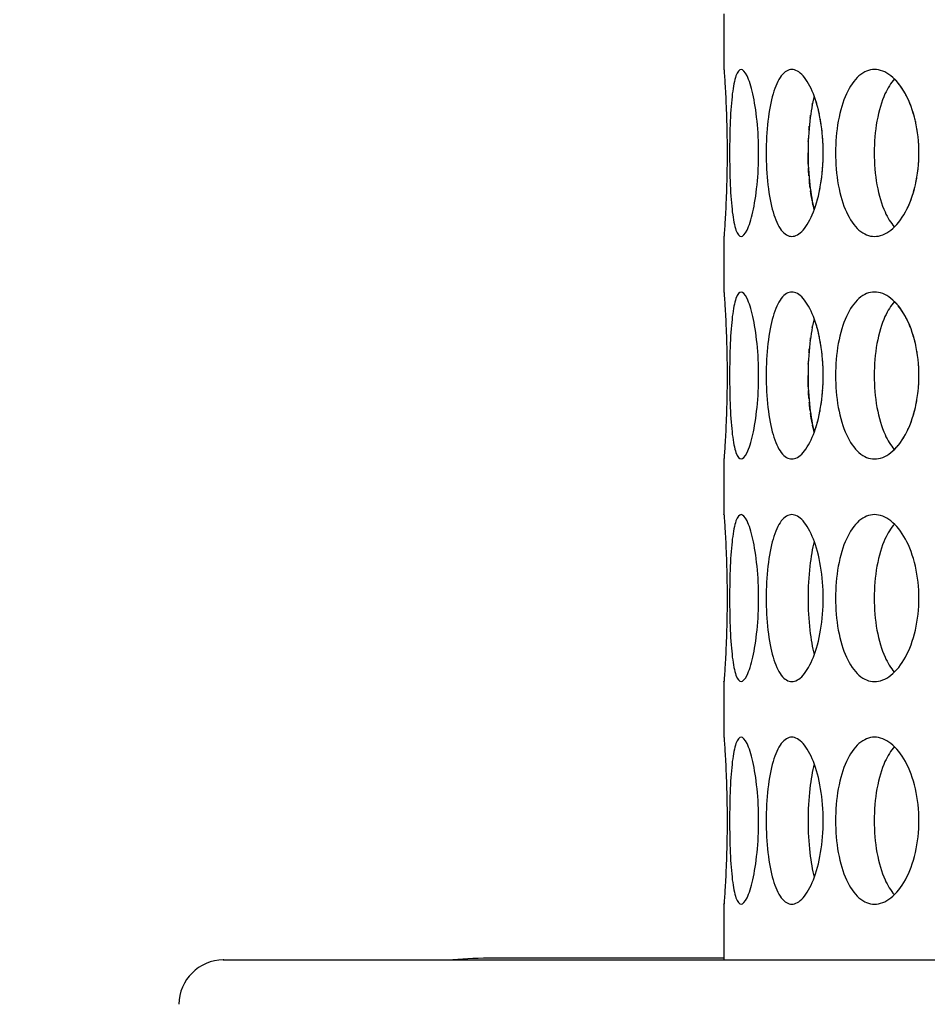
# Model space of a CAD drawing. Header units: millimetres. Extents: x 18 to 610, y -123 to 280.
# Tile 7 of 81: x 141.24 to 145.32, y 108.47 to 112.9. Entities that reach past the tile are written whole.
import ezdxf

# ---------------------------------------------------------------- set-up
doc = ezdxf.new("R2010")
doc.units = ezdxf.units.MM
doc.linetypes.add('SOLID', pattern=[0])

# ---------------------------------------------------------------- blocks, each defined once
blk = doc.blocks.new('BlockOfViews_6')
at = {"linetype": 'SOLID', "lineweight": 30}
for p, q in [((144.4035, 112.9224, 47.985), (144.4034, 112.6721, 47.9955)), ((144.4036, 112.6721, 47.9955), (144.4034, 112.6721, 47.9955)), ((144.4035, 111.9224, 47.985), (144.4034, 111.6721, 47.9955)), ((144.4035, 111.9224, 47.985), (144.4036, 111.9224, 47.985)), ((144.4035, 110.9224, 47.985), (144.4034, 110.6721, 47.9955)), ((144.4035, 109.9224, 47.985), (144.4034, 109.6721, 47.9955)), ((144.4035, 108.9224, 47.985), (144.4034, 108.6721, 47.9955))]:
    blk.add_line(p, q, dxfattribs=at)
at = {"linetype": 'SOLID', "lineweight": 30, "extrusion": (0, 0, -1)}
blk.add_circle((-149.4534, 132.9721, -114.25), 39, dxfattribs=at)
at = {"linetype": 'SOLID', "lineweight": 30}
blk.add_circle((149.4534, 132.9721, 111.75), 36.115, dxfattribs=at)
at = {"linetype": 'SOLID', "lineweight": 9, "extrusion": (0, 0, -1)}
blk.add_arc((-149.4534, 132.9721, -111.75), 37.59, 265, 175, dxfattribs=at)
at = {"linetype": 'SOLID', "lineweight": 30, "extrusion": (0, 0, -1)}
blk.add_arc((-149.4534, 132.9721, -69.235), 27.1, 119.86988, 60.13012, dxfattribs=at)
at = {"linetype": 'SOLID', "lineweight": 30}
blk.add_arc((142.1572, 108.4684, 48), 0.2038, 91.0564, 178.9436, dxfattribs=at)
at = {"linetype": 'SOLID', "lineweight": 30, "extrusion": (0, 1, 0)}
blk.add_arc((-149.4534, 48, 108.6721), 7.3, 358.57142, 181.42858, dxfattribs=at)
at = {"color": 196, "linetype": 'SOLID', "lineweight": 9}
blk.add_open_spline([(132.7433, 112.8695, 38.976), (133.2629, 112.3269, 39.9697), (133.8164, 111.8061, 40.9648), (135.3369, 110.5195, 43.5536), (136.353, 109.7941, 45.1482), (139.1649, 108.1227, 49.2883), (141.0588, 107.3074, 51.8243), (144.6091, 106.3146, 56.3454), (146.2194, 106.0369, 58.3218), (147.8405, 105.9268, 60.2928)], degree=3, knots=[-25.933077, -25.933077, -25.933077, -25.933077, -22.598524, -22.598524, -17.26324, -17.26324, -8.726784, -8.726784, -2.114462, -2.114462, -2.114462, -2.114462], dxfattribs=at)
at = {"linetype": 'SOLID', "lineweight": 30}
for points, knots in [([(144.4034, 112.6721, 47.9955), (144.4034, 112.6721, 47.997), (144.4034, 112.6721, 47.9985), (144.4034, 112.6721, 48.0471), (144.4042, 112.6627, 48.0973), (144.4068, 112.6244, 48.1897), (144.4087, 112.5956, 48.2319), (144.4122, 112.529, 48.2984), (144.414, 112.4868, 48.3273), (144.4167, 112.3945, 48.3656), (144.4174, 112.3442, 48.375), (144.4174, 112.25, 48.375), (144.4167, 112.1998, 48.3656), (144.414, 112.1074, 48.3273), (144.4122, 112.0652, 48.2984), (144.4087, 111.9987, 48.2319), (144.4068, 111.9698, 48.1897), (144.4042, 111.9315, 48.0973), (144.4034, 111.9221, 48.0471), (144.4034, 111.9221, 47.995), (144.4035, 111.9222, 47.99), (144.4035, 111.9224, 47.985)], [0.560801, 0.560801, 0.560801, 0.560801, 0.565253, 0.565253, 0.706567, 0.706567, 0.84788, 0.84788, 0.989193, 0.989193, 1.130507, 1.130507, 1.27182, 1.27182, 1.413133, 1.413133, 1.554447, 1.554447, 1.69576, 1.69576, 1.710651, 1.710651, 1.710651, 1.710651]), ([(144.4288, 112.2971, 48.5052), (144.4288, 112.3442, 48.5052), (144.4297, 112.3945, 48.5146), (144.4337, 112.4868, 48.5527), (144.4369, 112.529, 48.5815), (144.445, 112.5956, 48.6477), (144.4505, 112.6244, 48.6895), (144.464, 112.6627, 48.7809), (144.472, 112.6721, 48.8305), (144.4883, 112.6721, 48.9233), (144.4978, 112.6627, 48.9726), (144.5164, 112.6244, 49.0632), (144.5256, 112.5956, 49.1044), (144.5406, 112.529, 49.1693), (144.5474, 112.4868, 49.1974), (144.5567, 112.3945, 49.2346), (144.559, 112.3442, 49.2438), (144.559, 112.25, 49.2438), (144.5567, 112.1998, 49.2346), (144.5474, 112.1074, 49.1974), (144.5406, 112.0652, 49.1693), (144.5256, 111.9987, 49.1044), (144.5164, 111.9698, 49.0632), (144.4978, 111.9315, 48.9726), (144.4883, 111.9221, 48.9233), (144.472, 111.9221, 48.8305), (144.464, 111.9315, 48.7809), (144.4505, 111.9698, 48.6895), (144.445, 111.9987, 48.6477), (144.4369, 112.0652, 48.5815), (144.4337, 112.1074, 48.5527), (144.4297, 112.1998, 48.5146), (144.4288, 112.25, 48.5052), (144.4288, 112.2971, 48.5052)], [0, 0, 0, 0, 0.141313, 0.141313, 0.282627, 0.282627, 0.42394, 0.42394, 0.565253, 0.565253, 0.706567, 0.706567, 0.84788, 0.84788, 0.989193, 0.989193, 1.130507, 1.130507, 1.27182, 1.27182, 1.413133, 1.413133, 1.554447, 1.554447, 1.69576, 1.69576, 1.837073, 1.837073, 1.978386, 1.978386, 2.1197, 2.1197, 2.261013, 2.261013, 2.261013, 2.261013]), ([(144.5928, 112.2971, 49.37), (144.5928, 112.3442, 49.37), (144.5954, 112.3945, 49.3791), (144.606, 112.4868, 49.416), (144.6141, 112.529, 49.4438), (144.6336, 112.5956, 49.5075), (144.6463, 112.6244, 49.5478), (144.6754, 112.6627, 49.6355), (144.6919, 112.6721, 49.6829), (144.7241, 112.6721, 49.7715), (144.742, 112.6627, 49.8184), (144.776, 112.6244, 49.9043), (144.7922, 112.5956, 49.9433), (144.8183, 112.529, 50.0047), (144.8299, 112.4868, 50.0311), (144.8454, 112.3945, 50.0662), (144.8494, 112.3442, 50.0748), (144.8494, 112.25, 50.0748), (144.8454, 112.1998, 50.0662), (144.8299, 112.1074, 50.0311), (144.8183, 112.0652, 50.0047), (144.7922, 111.9987, 49.9433), (144.776, 111.9698, 49.9043), (144.742, 111.9315, 49.8184), (144.7241, 111.9221, 49.7715), (144.6919, 111.9221, 49.6829), (144.6754, 111.9315, 49.6355), (144.6463, 111.9698, 49.5478), (144.6336, 111.9987, 49.5075), (144.6141, 112.0652, 49.4438), (144.606, 112.1074, 49.416), (144.5954, 112.1998, 49.3791), (144.5928, 112.25, 49.37), (144.5928, 112.2971, 49.37)], [0, 0, 0, 0, 0.141313, 0.141313, 0.282627, 0.282627, 0.42394, 0.42394, 0.565253, 0.565253, 0.706567, 0.706567, 0.84788, 0.84788, 0.989193, 0.989193, 1.130507, 1.130507, 1.27182, 1.27182, 1.413133, 1.413133, 1.554447, 1.554447, 1.69576, 1.69576, 1.837073, 1.837073, 1.978386, 1.978386, 2.1197, 2.1197, 2.261013, 2.261013, 2.261013, 2.261013]), ([(144.9046, 112.2971, 50.1933), (144.9046, 112.3442, 50.1933), (144.9087, 112.3945, 50.2018), (144.9255, 112.4868, 50.2362), (144.9383, 112.529, 50.2622), (144.9686, 112.5956, 50.3216), (144.9881, 112.6244, 50.359), (145.032, 112.6627, 50.4403), (145.0565, 112.6721, 50.4842), (145.1036, 112.6721, 50.5658), (145.1293, 112.6627, 50.6089), (145.1778, 112.6244, 50.6876), (145.2005, 112.5956, 50.7232), (145.2368, 112.529, 50.7791), (145.2528, 112.4868, 50.8032), (145.2742, 112.3945, 50.835), (145.2796, 112.3442, 50.8428), (145.2796, 112.25, 50.8428), (145.2742, 112.1998, 50.835), (145.2528, 112.1074, 50.8032), (145.2368, 112.0652, 50.7791), (145.2005, 111.9987, 50.7232), (145.1778, 111.9698, 50.6876), (145.1293, 111.9315, 50.6089), (145.1036, 111.9221, 50.5658), (145.0565, 111.9221, 50.4842), (145.032, 111.9315, 50.4403), (144.9881, 111.9698, 50.359), (144.9686, 111.9987, 50.3216), (144.9383, 112.0652, 50.2622), (144.9255, 112.1074, 50.2362), (144.9087, 112.1998, 50.2018), (144.9046, 112.25, 50.1933), (144.9046, 112.2971, 50.1933)], [0, 0, 0, 0, 0.141313, 0.141313, 0.282627, 0.282627, 0.42394, 0.42394, 0.565253, 0.565253, 0.706567, 0.706567, 0.84788, 0.84788, 0.989193, 0.989193, 1.130507, 1.130507, 1.27182, 1.27182, 1.413133, 1.413133, 1.554447, 1.554447, 1.69576, 1.69576, 1.837073, 1.837073, 1.978386, 1.978386, 2.1197, 2.1197, 2.261013, 2.261013, 2.261013, 2.261013]), ([(145.1693, 112.6297, 50.2734), (145.1531, 112.6117, 50.2428), (145.1387, 112.5883, 50.2149), (145.1119, 112.529, 50.162), (145.0991, 112.4868, 50.136), (145.0823, 112.3945, 50.1015), (145.0783, 112.3442, 50.093), (145.0783, 112.2971, 50.093)], [1.868086, 1.868086, 1.868086, 1.868086, 1.9784523, 1.9784523, 2.1197704, 2.1197704, 2.2610885, 2.2610885, 2.2610885, 2.2610885]), ([(144.8092, 112.5519, 49.3975), (144.8008, 112.5204, 49.3696), (144.7938, 112.4821, 49.3456), (144.7838, 112.3945, 49.3105), (144.7813, 112.3442, 49.3014), (144.7813, 112.2971, 49.3014)], [1.9928205, 1.9928205, 1.9928205, 1.9928205, 2.1197704, 2.1197704, 2.2610885, 2.2610885, 2.2610885, 2.2610885]), ([(145.2283, 112.5434, 45.2341), (145.2251, 112.55, 45.2389), (145.2219, 112.5563, 45.2438), (145.2169, 112.5654, 45.2514), (145.2152, 112.5685, 45.2541), (145.2134, 112.5715, 45.2569)], [1.38760416, 1.38760416, 1.38760416, 1.38760416, 1.41313336, 1.41313336, 1.42632894, 1.42632894, 1.42632894, 1.42632894]), ([(144.8396, 112.4288, 45.947), (144.839, 112.4328, 45.9484), (144.8383, 112.4367, 45.9498), (144.8371, 112.4439, 45.9525), (144.8366, 112.4471, 45.9538), (144.836, 112.4503, 45.9551)], [1.25984117, 1.25984117, 1.25984117, 1.25984117, 1.27181996, 1.27181996, 1.28171845, 1.28171845, 1.28171845, 1.28171845]), ([(145.2662, 112.4288, 45.177), (145.2653, 112.4328, 45.1783), (145.2644, 112.4367, 45.1796), (145.2628, 112.4439, 45.182), (145.262, 112.4471, 45.1832), (145.2612, 112.4503, 45.1844)], [1.25982745, 1.25982745, 1.25982745, 1.25982745, 1.27181996, 1.27181996, 1.28168942, 1.28168942, 1.28168942, 1.28168942]), ([(144.7813, 112.2971, 49.3014), (144.7813, 112.25, 49.3014), (144.7838, 112.1998, 49.3105), (144.7938, 112.1124, 49.3454), (144.8006, 112.0744, 49.3692), (144.809, 112.0431, 49.3969)], [0, 0, 0, 0, 0.1413181, 0.1413181, 0.2672628, 0.2672628, 0.2672628, 0.2672628]), ([(145.0783, 112.2971, 50.093), (145.0783, 112.25, 50.093), (145.0823, 112.1998, 50.1015), (145.0991, 112.1074, 50.136), (145.1119, 112.0652, 50.162), (145.1386, 112.0062, 50.2147), (145.1528, 111.983, 50.2422), (145.1687, 111.9651, 50.2724)], [0, 0, 0, 0, 0.1413181, 0.1413181, 0.2826362, 0.2826362, 0.3918286, 0.3918286, 0.3918286, 0.3918286]), ([(144.7907, 112.1402, 46.6653), (144.7901, 112.1446, 46.6673), (144.7896, 112.1491, 46.6692), (144.7882, 112.1613, 46.6741), (144.7874, 112.1692, 46.6769), (144.7867, 112.1772, 46.6795)], [2.10599945, 2.10599945, 2.10599945, 2.10599945, 2.1197704, 2.1197704, 2.14350981, 2.14350981, 2.14350981, 2.14350981]), ([(144.4036, 111.6706, 47.9665), (144.4035, 111.6716, 47.9777), (144.4034, 111.6721, 47.989), (144.4034, 111.6721, 48.0471), (144.4042, 111.6627, 48.0973), (144.4068, 111.6244, 48.1897), (144.4087, 111.5956, 48.2319), (144.4122, 111.529, 48.2984), (144.414, 111.4868, 48.3273), (144.4167, 111.3945, 48.3656), (144.4174, 111.3442, 48.375), (144.4174, 111.25, 48.375), (144.4167, 111.1998, 48.3656), (144.414, 111.1074, 48.3273), (144.4122, 111.0652, 48.2984), (144.4087, 110.9987, 48.2319), (144.4068, 110.9698, 48.1897), (144.4042, 110.9315, 48.0973), (144.4034, 110.9221, 48.0471), (144.4034, 110.9221, 47.9894), (144.4035, 110.9226, 47.9787), (144.4035, 110.9235, 47.9679)], [0.532153, 0.532153, 0.532153, 0.532153, 0.565253, 0.565253, 0.706567, 0.706567, 0.84788, 0.84788, 0.989193, 0.989193, 1.130507, 1.130507, 1.27182, 1.27182, 1.413133, 1.413133, 1.554447, 1.554447, 1.69576, 1.69576, 1.727434, 1.727434, 1.727434, 1.727434]), ([(144.4288, 111.2971, 48.5052), (144.4288, 111.3442, 48.5052), (144.4297, 111.3945, 48.5146), (144.4337, 111.4868, 48.5527), (144.4369, 111.529, 48.5815), (144.445, 111.5956, 48.6477), (144.4505, 111.6244, 48.6895), (144.464, 111.6627, 48.7809), (144.472, 111.6721, 48.8305), (144.4883, 111.6721, 48.9233), (144.4978, 111.6627, 48.9726), (144.5164, 111.6244, 49.0632), (144.5256, 111.5956, 49.1044), (144.5406, 111.529, 49.1693), (144.5474, 111.4868, 49.1974), (144.5567, 111.3945, 49.2346), (144.559, 111.3442, 49.2438), (144.559, 111.25, 49.2438), (144.5567, 111.1998, 49.2346), (144.5474, 111.1074, 49.1974), (144.5406, 111.0652, 49.1693), (144.5256, 110.9987, 49.1044), (144.5164, 110.9698, 49.0632), (144.4978, 110.9315, 48.9726), (144.4883, 110.9221, 48.9233), (144.472, 110.9221, 48.8305), (144.464, 110.9315, 48.7809), (144.4505, 110.9698, 48.6895), (144.445, 110.9987, 48.6477), (144.4369, 111.0652, 48.5815), (144.4337, 111.1074, 48.5527), (144.4297, 111.1998, 48.5146), (144.4288, 111.25, 48.5052), (144.4288, 111.2971, 48.5052)], [0, 0, 0, 0, 0.141313, 0.141313, 0.282627, 0.282627, 0.42394, 0.42394, 0.565253, 0.565253, 0.706567, 0.706567, 0.84788, 0.84788, 0.989193, 0.989193, 1.130507, 1.130507, 1.27182, 1.27182, 1.413133, 1.413133, 1.554447, 1.554447, 1.69576, 1.69576, 1.837073, 1.837073, 1.978386, 1.978386, 2.1197, 2.1197, 2.261013, 2.261013, 2.261013, 2.261013]), ([(144.5928, 111.2971, 49.37), (144.5928, 111.3442, 49.37), (144.5954, 111.3945, 49.3791), (144.606, 111.4868, 49.416), (144.6141, 111.529, 49.4438), (144.6336, 111.5956, 49.5075), (144.6463, 111.6244, 49.5478), (144.6754, 111.6627, 49.6355), (144.6919, 111.6721, 49.6829), (144.7241, 111.6721, 49.7715), (144.742, 111.6627, 49.8184), (144.776, 111.6244, 49.9043), (144.7922, 111.5956, 49.9433), (144.8183, 111.529, 50.0047), (144.8299, 111.4868, 50.0311), (144.8454, 111.3945, 50.0662), (144.8494, 111.3442, 50.0748), (144.8494, 111.25, 50.0748), (144.8454, 111.1998, 50.0662), (144.8299, 111.1074, 50.0311), (144.8183, 111.0652, 50.0047), (144.7922, 110.9987, 49.9433), (144.776, 110.9698, 49.9043), (144.742, 110.9315, 49.8184), (144.7241, 110.9221, 49.7715), (144.6919, 110.9221, 49.6829), (144.6754, 110.9315, 49.6355), (144.6463, 110.9698, 49.5478), (144.6336, 110.9987, 49.5075), (144.6141, 111.0652, 49.4438), (144.606, 111.1074, 49.416), (144.5954, 111.1998, 49.3791), (144.5928, 111.25, 49.37), (144.5928, 111.2971, 49.37)], [0, 0, 0, 0, 0.141313, 0.141313, 0.282627, 0.282627, 0.42394, 0.42394, 0.565253, 0.565253, 0.706567, 0.706567, 0.84788, 0.84788, 0.989193, 0.989193, 1.130507, 1.130507, 1.27182, 1.27182, 1.413133, 1.413133, 1.554447, 1.554447, 1.69576, 1.69576, 1.837073, 1.837073, 1.978386, 1.978386, 2.1197, 2.1197, 2.261013, 2.261013, 2.261013, 2.261013]), ([(144.9046, 111.2971, 50.1933), (144.9046, 111.3442, 50.1933), (144.9087, 111.3945, 50.2018), (144.9255, 111.4868, 50.2362), (144.9383, 111.529, 50.2622), (144.9686, 111.5956, 50.3216), (144.9881, 111.6244, 50.359), (145.032, 111.6627, 50.4403), (145.0565, 111.6721, 50.4842), (145.1036, 111.6721, 50.5658), (145.1293, 111.6627, 50.6089), (145.1778, 111.6244, 50.6876), (145.2005, 111.5956, 50.7232), (145.2368, 111.529, 50.7791), (145.2528, 111.4868, 50.8032), (145.2742, 111.3945, 50.835), (145.2796, 111.3442, 50.8428), (145.2796, 111.25, 50.8428), (145.2742, 111.1998, 50.835), (145.2528, 111.1074, 50.8032), (145.2368, 111.0652, 50.7791), (145.2005, 110.9987, 50.7232), (145.1778, 110.9698, 50.6876), (145.1293, 110.9315, 50.6089), (145.1036, 110.9221, 50.5658), (145.0565, 110.9221, 50.4842), (145.032, 110.9315, 50.4403), (144.9881, 110.9698, 50.359), (144.9686, 110.9987, 50.3216), (144.9383, 111.0652, 50.2622), (144.9255, 111.1074, 50.2362), (144.9087, 111.1998, 50.2018), (144.9046, 111.25, 50.1933), (144.9046, 111.2971, 50.1933)], [0, 0, 0, 0, 0.141313, 0.141313, 0.282627, 0.282627, 0.42394, 0.42394, 0.565253, 0.565253, 0.706567, 0.706567, 0.84788, 0.84788, 0.989193, 0.989193, 1.130507, 1.130507, 1.27182, 1.27182, 1.413133, 1.413133, 1.554447, 1.554447, 1.69576, 1.69576, 1.837073, 1.837073, 1.978386, 1.978386, 2.1197, 2.1197, 2.261013, 2.261013, 2.261013, 2.261013]), ([(145.1693, 111.6297, 50.2734), (145.1531, 111.6117, 50.2428), (145.1387, 111.5883, 50.2149), (145.1119, 111.529, 50.162), (145.0991, 111.4868, 50.136), (145.0823, 111.3945, 50.1015), (145.0783, 111.3442, 50.093), (145.0783, 111.2971, 50.093)], [1.868086, 1.868086, 1.868086, 1.868086, 1.9784523, 1.9784523, 2.1197704, 2.1197704, 2.2610885, 2.2610885, 2.2610885, 2.2610885]), ([(145.2283, 111.5434, 45.2341), (145.2251, 111.55, 45.2389), (145.2219, 111.5563, 45.2438), (145.2169, 111.5654, 45.2514), (145.2152, 111.5685, 45.2541), (145.2134, 111.5715, 45.2569)], [1.38760416, 1.38760416, 1.38760416, 1.38760416, 1.41313336, 1.41313336, 1.42632894, 1.42632894, 1.42632894, 1.42632894]), ([(144.8092, 111.5519, 49.3975), (144.8008, 111.5204, 49.3696), (144.7938, 111.4821, 49.3456), (144.7838, 111.3945, 49.3105), (144.7813, 111.3442, 49.3014), (144.7813, 111.2971, 49.3014)], [1.9928205, 1.9928205, 1.9928205, 1.9928205, 2.1197704, 2.1197704, 2.2610885, 2.2610885, 2.2610885, 2.2610885]), ([(144.8396, 111.4288, 45.947), (144.839, 111.4328, 45.9484), (144.8383, 111.4367, 45.9498), (144.8371, 111.4439, 45.9525), (144.8366, 111.4471, 45.9538), (144.836, 111.4503, 45.9551)], [1.25984117, 1.25984117, 1.25984117, 1.25984117, 1.27181996, 1.27181996, 1.28171845, 1.28171845, 1.28171845, 1.28171845]), ([(145.2662, 111.4288, 45.177), (145.2653, 111.4328, 45.1783), (145.2644, 111.4367, 45.1796), (145.2628, 111.4439, 45.182), (145.262, 111.4471, 45.1832), (145.2612, 111.4503, 45.1844)], [1.25982745, 1.25982745, 1.25982745, 1.25982745, 1.27181996, 1.27181996, 1.28168942, 1.28168942, 1.28168942, 1.28168942]), ([(144.7813, 111.2971, 49.3014), (144.7813, 111.25, 49.3014), (144.7838, 111.1998, 49.3105), (144.7938, 111.1124, 49.3454), (144.8006, 111.0744, 49.3692), (144.809, 111.0431, 49.3969)], [0, 0, 0, 0, 0.1413181, 0.1413181, 0.2672628, 0.2672628, 0.2672628, 0.2672628]), ([(145.0783, 111.2971, 50.093), (145.0783, 111.25, 50.093), (145.0823, 111.1998, 50.1015), (145.0991, 111.1074, 50.136), (145.1119, 111.0652, 50.162), (145.1386, 111.0062, 50.2147), (145.1528, 110.983, 50.2422), (145.1687, 110.9651, 50.2724)], [0, 0, 0, 0, 0.1413181, 0.1413181, 0.2826362, 0.2826362, 0.3918286, 0.3918286, 0.3918286, 0.3918286]), ([(144.7907, 111.1402, 46.6653), (144.7901, 111.1446, 46.6673), (144.7896, 111.1491, 46.6692), (144.7882, 111.1613, 46.6741), (144.7874, 111.1692, 46.6769), (144.7867, 111.1772, 46.6795)], [2.10599945, 2.10599945, 2.10599945, 2.10599945, 2.1197704, 2.1197704, 2.14350981, 2.14350981, 2.14350981, 2.14350981]), ([(144.4036, 110.6706, 47.9665), (144.4035, 110.6716, 47.9777), (144.4034, 110.6721, 47.989), (144.4034, 110.6721, 48.0471), (144.4042, 110.6627, 48.0973), (144.4068, 110.6244, 48.1897), (144.4087, 110.5956, 48.2319), (144.4122, 110.529, 48.2984), (144.414, 110.4868, 48.3273), (144.4167, 110.3945, 48.3656), (144.4174, 110.3442, 48.375), (144.4174, 110.25, 48.375), (144.4167, 110.1998, 48.3656), (144.414, 110.1074, 48.3273), (144.4122, 110.0652, 48.2984), (144.4087, 109.9987, 48.2319), (144.4068, 109.9698, 48.1897), (144.4042, 109.9315, 48.0973), (144.4034, 109.9221, 48.0471), (144.4034, 109.9221, 47.9894), (144.4035, 109.9226, 47.9787), (144.4035, 109.9235, 47.9679)], [0.532153, 0.532153, 0.532153, 0.532153, 0.565253, 0.565253, 0.706567, 0.706567, 0.84788, 0.84788, 0.989193, 0.989193, 1.130507, 1.130507, 1.27182, 1.27182, 1.413133, 1.413133, 1.554447, 1.554447, 1.69576, 1.69576, 1.727434, 1.727434, 1.727434, 1.727434]), ([(144.4288, 110.2971, 48.5052), (144.4288, 110.3442, 48.5052), (144.4297, 110.3945, 48.5146), (144.4337, 110.4868, 48.5527), (144.4369, 110.529, 48.5815), (144.445, 110.5956, 48.6477), (144.4505, 110.6244, 48.6895), (144.464, 110.6627, 48.7809), (144.472, 110.6721, 48.8305), (144.4883, 110.6721, 48.9233), (144.4978, 110.6627, 48.9726), (144.5164, 110.6244, 49.0632), (144.5256, 110.5956, 49.1044), (144.5406, 110.529, 49.1693), (144.5474, 110.4868, 49.1974), (144.5567, 110.3945, 49.2346), (144.559, 110.3442, 49.2438), (144.559, 110.25, 49.2438), (144.5567, 110.1998, 49.2346), (144.5474, 110.1074, 49.1974), (144.5406, 110.0652, 49.1693), (144.5256, 109.9987, 49.1044), (144.5164, 109.9698, 49.0632), (144.4978, 109.9315, 48.9726), (144.4883, 109.9221, 48.9233), (144.472, 109.9221, 48.8305), (144.464, 109.9315, 48.7809), (144.4505, 109.9698, 48.6895), (144.445, 109.9987, 48.6477), (144.4369, 110.0652, 48.5815), (144.4337, 110.1074, 48.5527), (144.4297, 110.1998, 48.5146), (144.4288, 110.25, 48.5052), (144.4288, 110.2971, 48.5052)], [0, 0, 0, 0, 0.141313, 0.141313, 0.282627, 0.282627, 0.42394, 0.42394, 0.565253, 0.565253, 0.706567, 0.706567, 0.84788, 0.84788, 0.989193, 0.989193, 1.130507, 1.130507, 1.27182, 1.27182, 1.413133, 1.413133, 1.554447, 1.554447, 1.69576, 1.69576, 1.837073, 1.837073, 1.978386, 1.978386, 2.1197, 2.1197, 2.261013, 2.261013, 2.261013, 2.261013]), ([(144.5928, 110.2971, 49.37), (144.5928, 110.3442, 49.37), (144.5954, 110.3945, 49.3791), (144.606, 110.4868, 49.416), (144.6141, 110.529, 49.4438), (144.6336, 110.5956, 49.5075), (144.6463, 110.6244, 49.5478), (144.6754, 110.6627, 49.6355), (144.6919, 110.6721, 49.6829), (144.7241, 110.6721, 49.7715), (144.742, 110.6627, 49.8184), (144.776, 110.6244, 49.9043), (144.7922, 110.5956, 49.9433), (144.8183, 110.529, 50.0047), (144.8299, 110.4868, 50.0311), (144.8454, 110.3945, 50.0662), (144.8494, 110.3442, 50.0748), (144.8494, 110.25, 50.0748), (144.8454, 110.1998, 50.0662), (144.8299, 110.1074, 50.0311), (144.8183, 110.0652, 50.0047), (144.7922, 109.9987, 49.9433), (144.776, 109.9698, 49.9043), (144.742, 109.9315, 49.8184), (144.7241, 109.9221, 49.7715), (144.6919, 109.9221, 49.6829), (144.6754, 109.9315, 49.6355), (144.6463, 109.9698, 49.5478), (144.6336, 109.9987, 49.5075), (144.6141, 110.0652, 49.4438), (144.606, 110.1074, 49.416), (144.5954, 110.1998, 49.3791), (144.5928, 110.25, 49.37), (144.5928, 110.2971, 49.37)], [0, 0, 0, 0, 0.141313, 0.141313, 0.282627, 0.282627, 0.42394, 0.42394, 0.565253, 0.565253, 0.706567, 0.706567, 0.84788, 0.84788, 0.989193, 0.989193, 1.130507, 1.130507, 1.27182, 1.27182, 1.413133, 1.413133, 1.554447, 1.554447, 1.69576, 1.69576, 1.837073, 1.837073, 1.978386, 1.978386, 2.1197, 2.1197, 2.261013, 2.261013, 2.261013, 2.261013]), ([(144.9046, 110.2971, 50.1933), (144.9046, 110.3442, 50.1933), (144.9087, 110.3945, 50.2018), (144.9255, 110.4868, 50.2362), (144.9383, 110.529, 50.2622), (144.9686, 110.5956, 50.3216), (144.9881, 110.6244, 50.359), (145.032, 110.6627, 50.4403), (145.0565, 110.6721, 50.4842), (145.1036, 110.6721, 50.5658), (145.1293, 110.6627, 50.6089), (145.1778, 110.6244, 50.6876), (145.2005, 110.5956, 50.7232), (145.2368, 110.529, 50.7791), (145.2528, 110.4868, 50.8032), (145.2742, 110.3945, 50.835), (145.2796, 110.3442, 50.8428), (145.2796, 110.25, 50.8428), (145.2742, 110.1998, 50.835), (145.2528, 110.1074, 50.8032), (145.2368, 110.0652, 50.7791), (145.2005, 109.9987, 50.7232), (145.1778, 109.9698, 50.6876), (145.1293, 109.9315, 50.6089), (145.1036, 109.9221, 50.5658), (145.0565, 109.9221, 50.4842), (145.032, 109.9315, 50.4403), (144.9881, 109.9698, 50.359), (144.9686, 109.9987, 50.3216), (144.9383, 110.0652, 50.2622), (144.9255, 110.1074, 50.2362), (144.9087, 110.1998, 50.2018), (144.9046, 110.25, 50.1933), (144.9046, 110.2971, 50.1933)], [0, 0, 0, 0, 0.141313, 0.141313, 0.282627, 0.282627, 0.42394, 0.42394, 0.565253, 0.565253, 0.706567, 0.706567, 0.84788, 0.84788, 0.989193, 0.989193, 1.130507, 1.130507, 1.27182, 1.27182, 1.413133, 1.413133, 1.554447, 1.554447, 1.69576, 1.69576, 1.837073, 1.837073, 1.978386, 1.978386, 2.1197, 2.1197, 2.261013, 2.261013, 2.261013, 2.261013]), ([(145.1693, 110.6297, 50.2734), (145.1531, 110.6117, 50.2428), (145.1387, 110.5883, 50.2149), (145.1119, 110.529, 50.162), (145.0991, 110.4868, 50.136), (145.0823, 110.3945, 50.1015), (145.0783, 110.3442, 50.093), (145.0783, 110.2971, 50.093)], [1.868086, 1.868086, 1.868086, 1.868086, 1.9784523, 1.9784523, 2.1197704, 2.1197704, 2.2610885, 2.2610885, 2.2610885, 2.2610885]), ([(144.8092, 110.5519, 49.3975), (144.8008, 110.5204, 49.3696), (144.7938, 110.4821, 49.3456), (144.7838, 110.3945, 49.3105), (144.7813, 110.3442, 49.3014), (144.7813, 110.2971, 49.3014)], [1.9928205, 1.9928205, 1.9928205, 1.9928205, 2.1197704, 2.1197704, 2.2610885, 2.2610885, 2.2610885, 2.2610885]), ([(144.7813, 110.2971, 49.3014), (144.7813, 110.25, 49.3014), (144.7838, 110.1998, 49.3105), (144.7938, 110.1124, 49.3454), (144.8006, 110.0744, 49.3692), (144.809, 110.0431, 49.3969)], [0, 0, 0, 0, 0.1413181, 0.1413181, 0.2672628, 0.2672628, 0.2672628, 0.2672628]), ([(145.0783, 110.2971, 50.093), (145.0783, 110.25, 50.093), (145.0823, 110.1998, 50.1015), (145.0991, 110.1074, 50.136), (145.1119, 110.0652, 50.162), (145.1386, 110.0062, 50.2147), (145.1528, 109.983, 50.2422), (145.1687, 109.9651, 50.2724)], [0, 0, 0, 0, 0.1413181, 0.1413181, 0.2826362, 0.2826362, 0.3918286, 0.3918286, 0.3918286, 0.3918286]), ([(144.4036, 109.6706, 47.9665), (144.4035, 109.6716, 47.9777), (144.4034, 109.6721, 47.989), (144.4034, 109.6721, 48.0471), (144.4042, 109.6627, 48.0973), (144.4068, 109.6244, 48.1897), (144.4087, 109.5956, 48.2319), (144.4122, 109.529, 48.2984), (144.414, 109.4868, 48.3273), (144.4167, 109.3945, 48.3656), (144.4174, 109.3442, 48.375), (144.4174, 109.25, 48.375), (144.4167, 109.1998, 48.3656), (144.414, 109.1074, 48.3273), (144.4122, 109.0652, 48.2984), (144.4087, 108.9987, 48.2319), (144.4068, 108.9698, 48.1897), (144.4042, 108.9315, 48.0973), (144.4034, 108.9221, 48.0471), (144.4034, 108.9221, 47.9894), (144.4035, 108.9226, 47.9787), (144.4035, 108.9235, 47.9679)], [0.532153, 0.532153, 0.532153, 0.532153, 0.565253, 0.565253, 0.706567, 0.706567, 0.84788, 0.84788, 0.989193, 0.989193, 1.130507, 1.130507, 1.27182, 1.27182, 1.413133, 1.413133, 1.554447, 1.554447, 1.69576, 1.69576, 1.727434, 1.727434, 1.727434, 1.727434]), ([(144.4288, 109.2971, 48.5052), (144.4288, 109.3442, 48.5052), (144.4297, 109.3945, 48.5146), (144.4337, 109.4868, 48.5527), (144.4369, 109.529, 48.5815), (144.445, 109.5956, 48.6477), (144.4505, 109.6244, 48.6895), (144.464, 109.6627, 48.7809), (144.472, 109.6721, 48.8305), (144.4883, 109.6721, 48.9233), (144.4978, 109.6627, 48.9726), (144.5164, 109.6244, 49.0632), (144.5256, 109.5956, 49.1044), (144.5406, 109.529, 49.1693), (144.5474, 109.4868, 49.1974), (144.5567, 109.3945, 49.2346), (144.559, 109.3442, 49.2438), (144.559, 109.25, 49.2438), (144.5567, 109.1998, 49.2346), (144.5474, 109.1074, 49.1974), (144.5406, 109.0652, 49.1693), (144.5256, 108.9987, 49.1044), (144.5164, 108.9698, 49.0632), (144.4978, 108.9315, 48.9726), (144.4883, 108.9221, 48.9233), (144.472, 108.9221, 48.8305), (144.464, 108.9315, 48.7809), (144.4505, 108.9698, 48.6895), (144.445, 108.9987, 48.6477), (144.4369, 109.0652, 48.5815), (144.4337, 109.1074, 48.5527), (144.4297, 109.1998, 48.5146), (144.4288, 109.25, 48.5052), (144.4288, 109.2971, 48.5052)], [0, 0, 0, 0, 0.141313, 0.141313, 0.282627, 0.282627, 0.42394, 0.42394, 0.565253, 0.565253, 0.706567, 0.706567, 0.84788, 0.84788, 0.989193, 0.989193, 1.130507, 1.130507, 1.27182, 1.27182, 1.413133, 1.413133, 1.554447, 1.554447, 1.69576, 1.69576, 1.837073, 1.837073, 1.978386, 1.978386, 2.1197, 2.1197, 2.261013, 2.261013, 2.261013, 2.261013]), ([(144.5928, 109.2971, 49.37), (144.5928, 109.3442, 49.37), (144.5954, 109.3945, 49.3791), (144.606, 109.4868, 49.416), (144.6141, 109.529, 49.4438), (144.6336, 109.5956, 49.5075), (144.6463, 109.6244, 49.5478), (144.6754, 109.6627, 49.6355), (144.6919, 109.6721, 49.6829), (144.7241, 109.6721, 49.7715), (144.742, 109.6627, 49.8184), (144.776, 109.6244, 49.9043), (144.7922, 109.5956, 49.9433), (144.8183, 109.529, 50.0047), (144.8299, 109.4868, 50.0311), (144.8454, 109.3945, 50.0662), (144.8494, 109.3442, 50.0748), (144.8494, 109.25, 50.0748), (144.8454, 109.1998, 50.0662), (144.8299, 109.1074, 50.0311), (144.8183, 109.0652, 50.0047), (144.7922, 108.9987, 49.9433), (144.776, 108.9698, 49.9043), (144.742, 108.9315, 49.8184), (144.7241, 108.9221, 49.7715), (144.6919, 108.9221, 49.6829), (144.6754, 108.9315, 49.6355), (144.6463, 108.9698, 49.5478), (144.6336, 108.9987, 49.5075), (144.6141, 109.0652, 49.4438), (144.606, 109.1074, 49.416), (144.5954, 109.1998, 49.3791), (144.5928, 109.25, 49.37), (144.5928, 109.2971, 49.37)], [0, 0, 0, 0, 0.141313, 0.141313, 0.282627, 0.282627, 0.42394, 0.42394, 0.565253, 0.565253, 0.706567, 0.706567, 0.84788, 0.84788, 0.989193, 0.989193, 1.130507, 1.130507, 1.27182, 1.27182, 1.413133, 1.413133, 1.554447, 1.554447, 1.69576, 1.69576, 1.837073, 1.837073, 1.978386, 1.978386, 2.1197, 2.1197, 2.261013, 2.261013, 2.261013, 2.261013]), ([(144.9046, 109.2971, 50.1933), (144.9046, 109.3442, 50.1933), (144.9087, 109.3945, 50.2018), (144.9255, 109.4868, 50.2362), (144.9383, 109.529, 50.2622), (144.9686, 109.5956, 50.3216), (144.9881, 109.6244, 50.359), (145.032, 109.6627, 50.4403), (145.0565, 109.6721, 50.4842), (145.1036, 109.6721, 50.5658), (145.1293, 109.6627, 50.6089), (145.1778, 109.6244, 50.6876), (145.2005, 109.5956, 50.7232), (145.2368, 109.529, 50.7791), (145.2528, 109.4868, 50.8032), (145.2742, 109.3945, 50.835), (145.2796, 109.3442, 50.8428), (145.2796, 109.25, 50.8428), (145.2742, 109.1998, 50.835), (145.2528, 109.1074, 50.8032), (145.2368, 109.0652, 50.7791), (145.2005, 108.9987, 50.7232), (145.1778, 108.9698, 50.6876), (145.1293, 108.9315, 50.6089), (145.1036, 108.9221, 50.5658), (145.0565, 108.9221, 50.4842), (145.032, 108.9315, 50.4403), (144.9881, 108.9698, 50.359), (144.9686, 108.9987, 50.3216), (144.9383, 109.0652, 50.2622), (144.9255, 109.1074, 50.2362), (144.9087, 109.1998, 50.2018), (144.9046, 109.25, 50.1933), (144.9046, 109.2971, 50.1933)], [0, 0, 0, 0, 0.141313, 0.141313, 0.282627, 0.282627, 0.42394, 0.42394, 0.565253, 0.565253, 0.706567, 0.706567, 0.84788, 0.84788, 0.989193, 0.989193, 1.130507, 1.130507, 1.27182, 1.27182, 1.413133, 1.413133, 1.554447, 1.554447, 1.69576, 1.69576, 1.837073, 1.837073, 1.978386, 1.978386, 2.1197, 2.1197, 2.261013, 2.261013, 2.261013, 2.261013]), ([(145.1693, 109.6297, 50.2734), (145.1531, 109.6117, 50.2428), (145.1387, 109.5883, 50.2149), (145.1119, 109.529, 50.162), (145.0991, 109.4868, 50.136), (145.0823, 109.3945, 50.1015), (145.0783, 109.3442, 50.093), (145.0783, 109.2971, 50.093)], [1.868086, 1.868086, 1.868086, 1.868086, 1.9784523, 1.9784523, 2.1197704, 2.1197704, 2.2610885, 2.2610885, 2.2610885, 2.2610885]), ([(144.8092, 109.5519, 49.3975), (144.8008, 109.5204, 49.3696), (144.7938, 109.4821, 49.3456), (144.7838, 109.3945, 49.3105), (144.7813, 109.3442, 49.3014), (144.7813, 109.2971, 49.3014)], [1.9928205, 1.9928205, 1.9928205, 1.9928205, 2.1197704, 2.1197704, 2.2610885, 2.2610885, 2.2610885, 2.2610885]), ([(144.7813, 109.2971, 49.3014), (144.7813, 109.25, 49.3014), (144.7838, 109.1998, 49.3105), (144.7938, 109.1124, 49.3454), (144.8006, 109.0744, 49.3692), (144.809, 109.0431, 49.3969)], [0, 0, 0, 0, 0.1413181, 0.1413181, 0.2672628, 0.2672628, 0.2672628, 0.2672628]), ([(145.0783, 109.2971, 50.093), (145.0783, 109.25, 50.093), (145.0823, 109.1998, 50.1015), (145.0991, 109.1074, 50.136), (145.1119, 109.0652, 50.162), (145.1386, 109.0062, 50.2147), (145.1528, 108.983, 50.2422), (145.1687, 108.9651, 50.2724)], [0, 0, 0, 0, 0.1413181, 0.1413181, 0.2826362, 0.2826362, 0.3918286, 0.3918286, 0.3918286, 0.3918286])]:
    blk.add_open_spline(points, degree=3, knots=knots, dxfattribs=at)
for points in [[(145.1809, 112.6173, 45.3078), (145.1771, 112.6217, 45.3139), (145.1732, 112.6258, 45.3201), (145.1692, 112.6297, 45.3265)], [(145.2086, 112.5795, 45.2643), (145.2017, 112.5906, 45.275), (145.1943, 112.6011, 45.2867), (145.1865, 112.6107, 45.299)], [(144.8121, 112.5434, 46.0098), (144.8112, 112.5461, 46.012), (144.8103, 112.5488, 46.0142), (144.8093, 112.5514, 46.0164)], [(144.7999, 112.5117, 46.6335), (144.8005, 112.5146, 46.6316), (144.8011, 112.5175, 46.6296), (144.8017, 112.5203, 46.6276)], [(144.8225, 112.5097, 45.9857), (144.8208, 112.5159, 45.9896), (144.8191, 112.5219, 45.9937), (144.8173, 112.5278, 45.9979)], [(145.2427, 112.5097, 45.2122), (145.2403, 112.5159, 45.2157), (145.2379, 112.5219, 45.2194), (145.2354, 112.5277, 45.2232)], [(144.7907, 112.454, 46.6653), (144.7912, 112.4583, 46.6634), (144.7918, 112.4625, 46.6615), (144.7924, 112.4667, 46.6594)], [(144.8319, 112.4709, 45.9643), (144.8305, 112.4776, 45.9675), (144.829, 112.4842, 45.9709), (144.8274, 112.4907, 45.9745)], [(145.2557, 112.4708, 45.1927), (145.2537, 112.4776, 45.1956), (145.2516, 112.4842, 45.1987), (145.2495, 112.4907, 45.202)], [(144.7852, 112.4001, 46.6846), (144.7857, 112.4058, 46.6831), (144.7861, 112.4114, 46.6814), (144.7867, 112.4171, 46.6795)], [(144.845, 112.3852, 45.9348), (144.8443, 112.3925, 45.9364), (144.8435, 112.3999, 45.9382), (144.8426, 112.4071, 45.9403)], [(145.2737, 112.3852, 45.1659), (145.2727, 112.3925, 45.1674), (145.2716, 112.3998, 45.169), (145.2703, 112.4071, 45.1709)], [(144.7823, 112.348, 46.6952), (144.7824, 112.3532, 46.6945), (144.7827, 112.3585, 46.6937), (144.7829, 112.3637, 46.6928)], [(144.8483, 112.341, 45.9275), (144.8479, 112.3483, 45.9283), (144.8475, 112.3557, 45.9293), (144.8469, 112.3631, 45.9305)], [(145.2781, 112.341, 45.1593), (145.2776, 112.3483, 45.1601), (145.277, 112.3557, 45.161), (145.2763, 112.3631, 45.1621)], [(144.8494, 112.2971, 45.9252), (144.8494, 112.3044, 45.9252), (144.8493, 112.3117, 45.9254), (144.8491, 112.319, 45.9258)], [(145.2796, 112.2971, 45.1572), (145.2796, 112.3043, 45.1572), (145.2795, 112.3117, 45.1574), (145.2792, 112.319, 45.1577)], [(144.7823, 112.2463, 46.6952), (144.7816, 112.2634, 46.6975), (144.7813, 112.2805, 46.6985), (144.7813, 112.2971, 46.6985)], [(144.8483, 112.2533, 45.9275), (144.8487, 112.2606, 45.9267), (144.8489, 112.2679, 45.9261), (144.8491, 112.2752, 45.9258)], [(145.2781, 112.2533, 45.1593), (145.2786, 112.2606, 45.1586), (145.279, 112.268, 45.1581), (145.2792, 112.2752, 45.1577)], [(144.7852, 112.1942, 46.6846), (144.7843, 112.2062, 46.6879), (144.7835, 112.2184, 46.6907), (144.7829, 112.2305, 46.6928)], [(144.845, 112.209, 45.9348), (144.8458, 112.2164, 45.9331), (144.8464, 112.2238, 45.9317), (144.8469, 112.2311, 45.9305)], [(145.2737, 112.209, 45.1659), (145.2747, 112.2164, 45.1644), (145.2755, 112.2238, 45.1631), (145.2763, 112.2312, 45.1621)], [(144.8396, 112.1654, 45.947), (144.8407, 112.1726, 45.9446), (144.8417, 112.1798, 45.9423), (144.8426, 112.1871, 45.9403)], [(145.2662, 112.1654, 45.177), (145.2677, 112.1726, 45.1748), (145.269, 112.1798, 45.1727), (145.2703, 112.1871, 45.1709)], [(144.8319, 112.1234, 45.9642), (144.8334, 112.1301, 45.961), (144.8347, 112.137, 45.958), (144.836, 112.1439, 45.9551)], [(145.2557, 112.1234, 45.1927), (145.2576, 112.1301, 45.1897), (145.2595, 112.137, 45.1869), (145.2612, 112.144, 45.1844)], [(144.7999, 112.0825, 46.6335), (144.7971, 112.0967, 46.643), (144.7946, 112.1118, 46.6518), (144.7924, 112.1276, 46.6594)], [(144.8225, 112.0846, 45.9857), (144.8242, 112.0907, 45.9818), (144.8259, 112.097, 45.9781), (144.8274, 112.1035, 45.9745)], [(145.2427, 112.0846, 45.2122), (145.245, 112.0907, 45.2086), (145.2473, 112.0971, 45.2052), (145.2495, 112.1035, 45.202)], [(144.809, 112.0431, 46.6031), (144.8064, 112.0528, 46.6117), (144.8039, 112.0631, 46.6199), (144.8017, 112.074, 46.6276)], [(144.8121, 112.0508, 46.0098), (144.8139, 112.0559, 46.0057), (144.8156, 112.0611, 46.0018), (144.8173, 112.0665, 45.9979)], [(145.2283, 112.0508, 45.2341), (145.2307, 112.0559, 45.2304), (145.2331, 112.0611, 45.2267), (145.2354, 112.0665, 45.2232)], [(145.2086, 112.0148, 45.2643), (145.2103, 112.0174, 45.2618), (145.2119, 112.02, 45.2593), (145.2134, 112.0227, 45.2569)], [(145.1809, 111.9769, 45.3078), (145.1828, 111.9791, 45.3048), (145.1846, 111.9813, 45.3019), (145.1865, 111.9835, 45.299)], [(145.1809, 111.6173, 45.3078), (145.1771, 111.6217, 45.3139), (145.1732, 111.6258, 45.3201), (145.1692, 111.6297, 45.3265)], [(145.2086, 111.5795, 45.2643), (145.2017, 111.5906, 45.275), (145.1943, 111.6011, 45.2867), (145.1865, 111.6107, 45.299)], [(144.8121, 111.5434, 46.0098), (144.8112, 111.5461, 46.012), (144.8103, 111.5488, 46.0142), (144.8093, 111.5514, 46.0164)], [(144.8225, 111.5097, 45.9857), (144.8208, 111.5159, 45.9896), (144.8191, 111.5219, 45.9937), (144.8173, 111.5278, 45.9979)], [(145.2427, 111.5097, 45.2122), (145.2403, 111.5159, 45.2157), (145.2379, 111.5219, 45.2194), (145.2354, 111.5277, 45.2232)], [(144.7999, 111.5117, 46.6335), (144.8005, 111.5146, 46.6316), (144.8011, 111.5175, 46.6296), (144.8017, 111.5203, 46.6276)], [(144.8319, 111.4709, 45.9643), (144.8305, 111.4776, 45.9675), (144.829, 111.4842, 45.9709), (144.8274, 111.4907, 45.9745)], [(145.2557, 111.4708, 45.1927), (145.2537, 111.4776, 45.1956), (145.2516, 111.4842, 45.1987), (145.2495, 111.4907, 45.202)], [(144.7907, 111.454, 46.6653), (144.7912, 111.4583, 46.6634), (144.7918, 111.4625, 46.6615), (144.7924, 111.4667, 46.6594)], [(144.7852, 111.4001, 46.6846), (144.7857, 111.4058, 46.6831), (144.7861, 111.4114, 46.6814), (144.7867, 111.4171, 46.6795)], [(144.845, 111.3852, 45.9348), (144.8443, 111.3925, 45.9364), (144.8435, 111.3999, 45.9382), (144.8426, 111.4071, 45.9403)], [(145.2737, 111.3852, 45.1659), (145.2727, 111.3925, 45.1674), (145.2716, 111.3998, 45.169), (145.2703, 111.4071, 45.1709)], [(144.7823, 111.348, 46.6952), (144.7824, 111.3532, 46.6945), (144.7827, 111.3585, 46.6937), (144.7829, 111.3637, 46.6928)], [(144.8483, 111.341, 45.9275), (144.8479, 111.3483, 45.9283), (144.8475, 111.3557, 45.9293), (144.8469, 111.3631, 45.9305)], [(145.2781, 111.341, 45.1593), (145.2776, 111.3483, 45.1601), (145.277, 111.3557, 45.161), (145.2763, 111.3631, 45.1621)], [(144.8494, 111.2971, 45.9252), (144.8494, 111.3044, 45.9252), (144.8493, 111.3117, 45.9254), (144.8491, 111.319, 45.9258)], [(145.2796, 111.2971, 45.1572), (145.2796, 111.3043, 45.1572), (145.2795, 111.3117, 45.1574), (145.2792, 111.319, 45.1577)], [(144.7823, 111.2463, 46.6952), (144.7816, 111.2634, 46.6975), (144.7813, 111.2805, 46.6985), (144.7813, 111.2971, 46.6985)], [(144.8483, 111.2533, 45.9275), (144.8487, 111.2606, 45.9267), (144.8489, 111.2679, 45.9261), (144.8491, 111.2752, 45.9258)], [(145.2781, 111.2533, 45.1593), (145.2786, 111.2606, 45.1586), (145.279, 111.268, 45.1581), (145.2792, 111.2752, 45.1577)], [(144.7852, 111.1942, 46.6846), (144.7843, 111.2062, 46.6879), (144.7835, 111.2184, 46.6907), (144.7829, 111.2305, 46.6928)], [(144.845, 111.209, 45.9348), (144.8458, 111.2164, 45.9331), (144.8464, 111.2238, 45.9317), (144.8469, 111.2311, 45.9305)], [(145.2737, 111.209, 45.1659), (145.2747, 111.2164, 45.1644), (145.2755, 111.2238, 45.1631), (145.2763, 111.2312, 45.1621)], [(144.8396, 111.1654, 45.947), (144.8407, 111.1726, 45.9446), (144.8417, 111.1798, 45.9423), (144.8426, 111.1871, 45.9403)], [(145.2662, 111.1654, 45.177), (145.2677, 111.1726, 45.1748), (145.269, 111.1798, 45.1727), (145.2703, 111.1871, 45.1709)], [(144.7999, 111.0825, 46.6335), (144.7971, 111.0967, 46.643), (144.7946, 111.1118, 46.6518), (144.7924, 111.1276, 46.6594)], [(144.8319, 111.1234, 45.9642), (144.8334, 111.1301, 45.961), (144.8347, 111.137, 45.958), (144.836, 111.1439, 45.9551)], [(145.2557, 111.1234, 45.1927), (145.2576, 111.1301, 45.1897), (145.2595, 111.137, 45.1869), (145.2612, 111.144, 45.1844)], [(144.8225, 111.0846, 45.9857), (144.8242, 111.0907, 45.9818), (144.8259, 111.097, 45.9781), (144.8274, 111.1035, 45.9745)], [(145.2427, 111.0846, 45.2122), (145.245, 111.0907, 45.2086), (145.2473, 111.0971, 45.2052), (145.2495, 111.1035, 45.202)], [(144.809, 111.0431, 46.6031), (144.8064, 111.0528, 46.6117), (144.8039, 111.0631, 46.6199), (144.8017, 111.074, 46.6276)], [(144.8121, 111.0508, 46.0098), (144.8139, 111.0559, 46.0057), (144.8156, 111.0611, 46.0018), (144.8173, 111.0665, 45.9979)], [(145.2283, 111.0508, 45.2341), (145.2307, 111.0559, 45.2304), (145.2331, 111.0611, 45.2267), (145.2354, 111.0665, 45.2232)], [(145.2086, 111.0148, 45.2643), (145.2103, 111.0174, 45.2618), (145.2119, 111.02, 45.2593), (145.2134, 111.0227, 45.2569)], [(145.1809, 110.9769, 45.3078), (145.1828, 110.9791, 45.3048), (145.1846, 110.9813, 45.3019), (145.1865, 110.9835, 45.299)], [(143.1641, 108.6713, 44.0362), (143.221, 108.6762, 43.9885), (143.2806, 108.6805, 43.9428), (143.3472, 108.6804, 43.9102)], [(143.3472, 108.6804, 43.9102), (143.6918, 108.6804, 43.7413), (144.0443, 108.6803, 43.5856), (144.4031, 108.6803, 43.4445)]]:
    blk.add_open_spline(points, degree=3, dxfattribs=at)

msp = doc.modelspace()

# ---------------------------------------------------------------- block references
msp.add_blockref('BlockOfViews_6', (0, 0))

doc.saveas('drawing.dxf')
